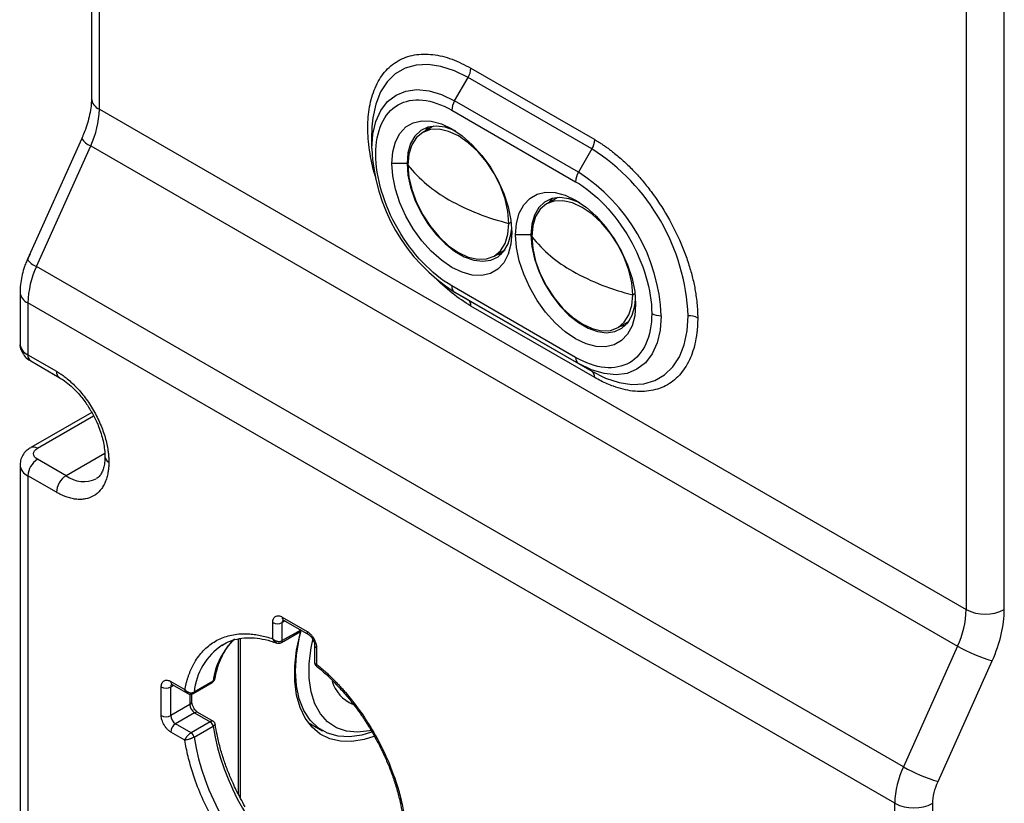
# Model space of a CAD drawing. Header units: millimetres. Extents: x 16 to 683, y 16 to 524.
# Tile 32 of 39: x 558 to 624, y 362 to 415. Entities that reach past the tile are written whole.
import ezdxf

# ---------------------------------------------------------------- set-up
doc = ezdxf.new("R2010")
doc.units = ezdxf.units.MM
doc.header["$LTSCALE"] = 2.5

msp = doc.modelspace()

# ---------------------------------------------------------------- linework, layer by layer
for p, q in [((562.817459, 457.11696), (562.817459, 409.665914)), ((563.349992, 408.923724), (563.349992, 456.374771)), ((621.847007, 422.605163), (621.847007, 375.154116)), ((624.418305, 375.154116), (624.418305, 422.605163)), ((588.420141, 411.700623), (596.776858, 406.876393)), ((587.322771, 409.492448), (588.231862, 411.067039)), ((596.588579, 406.24281), (588.231862, 411.067039)), ((595.679488, 404.668218), (587.322771, 409.492448)), ((563.349992, 408.923724), (621.847007, 375.154116)), ((587.134493, 408.858864), (595.491209, 404.034635)), ((581.74563, 407.742516), (581.734768, 407.315127)), ((581.734768, 406.265513), (581.734768, 407.315127)), ((585.818399, 407.734578), (585.175574, 407.363484)), ((585.916818, 407.786931), (585.818399, 407.734578)), ((562.163296, 406.960668), (558.504648, 398.814833)), ((559.110077, 398.313474), (562.768724, 406.459309)), ((562.768724, 406.459309), (621.26574, 372.689701)), ((596.588579, 406.24281), (595.679488, 404.668218)), ((584.180023, 405.307398), (584.113218, 405.268833)), ((584.113218, 405.268833), (583.084699, 405.268833)), ((594.175115, 402.910349), (593.532291, 402.539254)), ((594.273534, 402.962701), (594.175115, 402.910349)), ((590.991439, 401.223901), (591.139848, 401.309577)), ((592.469935, 400.444603), (591.441416, 400.444603)), ((592.536739, 400.483168), (592.469935, 400.444603)), ((589.993365, 399.017922), (590.636189, 399.389017)), ((590.160939, 399.114661), (590.50432, 399.17206)), ((617.607092, 364.543866), (559.110077, 398.313474)), ((595.491209, 392.178779), (587.134493, 397.003009)), ((557.996276, 396.591248), (557.996276, 393.09319)), ((587.322771, 396.586808), (595.679488, 391.762578)), ((588.231862, 396.06183), (587.322771, 396.586808)), ((588.231862, 396.06183), (596.588579, 391.2376)), ((599.348155, 396.399672), (599.496565, 396.485347)), ((617.025825, 362.079451), (558.528809, 395.849059)), ((558.528809, 395.849059), (558.528809, 392.351001)), ((596.776858, 390.821399), (588.420141, 395.645629)), ((598.350081, 394.193692), (598.992906, 394.564787)), ((598.517656, 394.290431), (598.861036, 394.34783)), ((558.528809, 392.351001), (560.457282, 391.237717)), ((558.717125, 391.934778), (560.645598, 390.821495)), ((595.679488, 391.762578), (596.588579, 391.2376)), ((596.588579, 391.2376), (597.458435, 390.802989)), ((562.838328, 388.465314), (558.717125, 386.086194)), ((559.171634, 386.041186), (562.959543, 388.2279)), ((563.716841, 385.696322), (561.100107, 384.185713)), ((557.996276, 384.927782), (557.996276, 330.36801)), ((561.100107, 384.185713), (559.171634, 385.298997)), ((558.528809, 384.185593), (558.528809, 329.62582)), ((560.457282, 383.072309), (558.528809, 384.185593)), ((575.049395, 373.180689), (575.049395, 374.277307)), ((575.692219, 374.648522), (577.363563, 373.683676)), ((575.880566, 374.386037), (575.692219, 374.277307)), ((575.692219, 373.058053), (575.692219, 374.277307)), ((575.786377, 374.440411), (577.45772, 373.475565)), ((575.635724, 372.933186), (576.921373, 373.675375)), ((576.936585, 373.77641), (575.692219, 373.058053)), ((576.921229, 373.675292), (576.999507, 373.740086)), ((571.646682, 372.76318), (571.736082, 372.816627)), ((572.735227, 362.696501), (572.735227, 373.180468)), ((572.86836, 362.445797), (572.86836, 373.205291)), ((577.873254, 372.755819), (577.873254, 371.534718)), ((578.006387, 372.570272), (578.006387, 371.473654)), ((621.26574, 372.689701), (617.607092, 364.543866)), ((619.945882, 363.5581), (623.60453, 371.703934)), ((568.171174, 370.305304), (569.120822, 369.757084)), ((568.265332, 370.097192), (569.32278, 369.486741)), ((569.684787, 369.496666), (570.970435, 370.238855)), ((571.023716, 370.325088), (569.738067, 369.582899)), ((567.52835, 368.004083), (567.52835, 369.934089)), ((568.171174, 369.934089), (568.359521, 370.042819)), ((568.171174, 368.004083), (568.171174, 369.934089)), ((569.456823, 369.45016), (569.456823, 368.746272)), ((569.589956, 368.931819), (569.589956, 369.461466)), ((569.456823, 368.746272), (568.171174, 368.004083)), ((569.778235, 368.18957), (568.492587, 367.447381)), ((569.778235, 368.18957), (570.834083, 367.580042)), ((571.062937, 367.601622), (570.005489, 368.212074)), ((569.548434, 366.837853), (568.492587, 367.447381)), ((570.834083, 367.580042), (569.548434, 366.837853)), ((577.44229, 367.534385), (578.418837, 366.970636)), ((569.120822, 366.342459), (568.171174, 366.890679)), ((569.738067, 366.546177), (571.023716, 367.288366)), ((617.025825, 358.581393), (617.025825, 362.079451)), ((619.597122, 358.581393), (619.597122, 362.079451))]:
    msp.add_line(p, q)
at = {"flags": 128}
for points in [[(588.231862, 411.067039), (587.307229, 411.524453), (586.401419, 411.819823), (585.532872, 411.947138), (584.719268, 411.903805), (583.97717, 411.690706), (583.321686, 411.31218), (582.766159, 410.775933), (582.321898, 410.092879), (581.997946, 409.276926), (581.800899, 408.344683), (581.74563, 407.742516)], [(581.734768, 406.265513), (581.803566, 407.235241), (582.008264, 408.101658), (582.343824, 408.843432), (582.801982, 409.442297), (583.371456, 409.883506), (584.038225, 410.156197), (584.785871, 410.253654), (585.595983, 410.173478), (586.448615, 409.917643), (587.322771, 409.492448)], [(583.084699, 405.268833), (583.146225, 406.045389), (583.328932, 406.727315), (583.627269, 407.29389), (584.032171, 407.727898), (584.531336, 408.016154), (585.109596, 408.149897), (585.749382, 408.125065), (586.431253, 407.942413), (587.134493, 407.607489), (587.837732, 407.13047), (588.519603, 406.52585), (589.159389, 405.812001), (589.73765, 405.010613), (590.236814, 404.146034), (590.641717, 403.244535), (590.940054, 402.333508), (591.12276, 401.440633), (591.184286, 400.593041)], [(587.400972, 407.443518), (587.322534, 407.481422), (586.681207, 407.713213), (586.072829, 407.79226), (585.518117, 407.71587), (585.035961, 407.486644), (584.642781, 407.112389), (584.351965, 406.60585), (584.173417, 405.984275), (584.113218, 405.268833)], [(590.991439, 401.223901), (590.925975, 402.029226), (590.732099, 402.879185), (590.417261, 403.741115), (589.993561, 404.581894), (589.47728, 405.369209), (588.88826, 406.072806), (588.249136, 406.665646), (587.58447, 407.124945), (586.919803, 407.433053), (586.280679, 407.578131), (585.691659, 407.554602), (585.175379, 407.363371), (584.751678, 407.011786), (584.436841, 406.51336), (584.242965, 405.887245), (584.177501, 405.157504)], [(585.564574, 407.728878), (585.41417, 407.557703), (585.343149, 407.460223)], [(591.184286, 400.593041), (591.12276, 399.816484), (590.940054, 399.134558), (590.641717, 398.567983), (590.236814, 398.133975), (589.73765, 397.845719), (589.159389, 397.711976), (588.519603, 397.736808), (587.837732, 397.919461), (587.134493, 398.254385), (586.431253, 398.731403), (585.749382, 399.336023), (585.109596, 400.049872), (584.531336, 400.851261), (584.032171, 401.715839), (583.627269, 402.617338), (583.328932, 403.528365), (583.146225, 404.42124), (583.084699, 405.268833)], [(584.113218, 405.268833), (584.173417, 404.483885), (584.351965, 403.656164), (584.642781, 402.813856), (585.035961, 401.985645), (585.518117, 401.199734), (586.072829, 400.482887), (586.681207, 399.859515), (587.322534, 399.350846), (587.97497, 398.974203), (588.616297, 398.742411), (589.224675, 398.663364), (589.779387, 398.739755), (590.261543, 398.96898), (590.654724, 399.343235), (590.945539, 399.849775), (591.124087, 400.471349), (591.175552, 400.905045)], [(584.177501, 405.157504), (584.242965, 404.35218), (584.436841, 403.502221), (584.751678, 402.640291), (585.175379, 401.799512), (585.691659, 401.012196), (586.280679, 400.308599), (586.919803, 399.71576), (587.58447, 399.256461), (588.249136, 398.948352), (588.88826, 398.803275), (589.47728, 398.826804), (589.993561, 399.018035), (590.417261, 399.369619), (590.732099, 399.868046), (590.925975, 400.49416), (590.991439, 401.223901)], [(591.441416, 400.444603), (591.502941, 401.22116), (591.685648, 401.903085), (591.983985, 402.46966), (592.388887, 402.903669), (592.888052, 403.191924), (593.466312, 403.325668), (594.106098, 403.300836), (594.78797, 403.118183), (595.491209, 402.783259), (596.194448, 402.30624), (596.87632, 401.701621), (597.516106, 400.987772), (598.094366, 400.186383), (598.593531, 399.321804), (598.998433, 398.420306), (599.29677, 397.509278), (599.479477, 396.616404), (599.541002, 395.768811)], [(595.757689, 402.619288), (595.679251, 402.657192), (595.037924, 402.888984), (594.429545, 402.96803), (593.874833, 402.89164), (593.392677, 402.662415), (592.999497, 402.28816), (592.708681, 401.78162), (592.530134, 401.160045), (592.469935, 400.444603)], [(599.348155, 396.399672), (599.282691, 397.204996), (599.088815, 398.054955), (598.773977, 398.916885), (598.350277, 399.757664), (597.833997, 400.54498), (597.244977, 401.248577), (596.605853, 401.841416), (595.941186, 402.300715), (595.276519, 402.608824), (594.637396, 402.753901), (594.048376, 402.730372), (593.532095, 402.539141), (593.108395, 402.187556), (592.793557, 401.68913), (592.599681, 401.063015), (592.534217, 400.333274)], [(593.92129, 402.904648), (593.770886, 402.733473), (593.699866, 402.635993)], [(599.541002, 395.768811), (599.479477, 394.992254), (599.29677, 394.310328), (598.998433, 393.743754), (598.593531, 393.309745), (598.094366, 393.02149), (597.516106, 392.887746), (596.87632, 392.912578), (596.194448, 393.095231), (595.491209, 393.430155), (594.78797, 393.907174), (594.106098, 394.511793), (593.466312, 395.225642), (592.888052, 396.027031), (592.388887, 396.891609), (591.983985, 397.793108), (591.685648, 398.704135), (591.502941, 399.59701), (591.441416, 400.444603)], [(592.469935, 400.444603), (592.530134, 399.659656), (592.708681, 398.831934), (592.999497, 397.989626), (593.392677, 397.161415), (593.874833, 396.375504), (594.429545, 395.658657), (595.037924, 395.035285), (595.679251, 394.526616), (596.331686, 394.149973), (596.973013, 393.918181), (597.581392, 393.839135), (598.136104, 393.915525), (598.61826, 394.14475), (599.01144, 394.519005), (599.302256, 395.025545), (599.480803, 395.64712), (599.532269, 396.080815)], [(592.534217, 400.333274), (592.599681, 399.52795), (592.793557, 398.677991), (593.108395, 397.816061), (593.532095, 396.975282), (594.048376, 396.187967), (594.637396, 395.48437), (595.276519, 394.89153), (595.941186, 394.432231), (596.605853, 394.124122), (597.244977, 393.979045), (597.833997, 394.002574), (598.350277, 394.193805), (598.773977, 394.54539), (599.088815, 395.043816), (599.282691, 395.669931), (599.348155, 396.399672)], [(590.636189, 399.389017), (590.636385, 399.38913), (590.730743, 399.448064)], [(601.267491, 394.989512), (601.198694, 394.019785), (600.993995, 393.153367), (600.658435, 392.411594), (600.200278, 391.812729), (599.630803, 391.371519), (598.964034, 391.098829), (598.216388, 391.001372), (597.406276, 391.081548), (596.553644, 391.337383), (595.679488, 391.762578)], [(597.458435, 390.802989), (597.513212, 390.780187), (598.419022, 390.484816), (599.287569, 390.357502), (600.101173, 390.400835), (600.843271, 390.613933), (601.498755, 390.992459), (602.054282, 391.528707), (602.498544, 392.21176), (602.822495, 393.027714), (603.019542, 393.959957), (603.085673, 394.989512)], [(598.992906, 394.564787), (598.993101, 394.5649), (599.087459, 394.623835)], [(581.872008, 366.590771), (581.221815, 366.384363), (580.395115, 366.246399), (579.616122, 366.262806), (578.899347, 366.433279), (578.258143, 366.754642), (577.704453, 367.220908), (577.248592, 367.823391), (576.899052, 368.55087), (576.662343, 369.389791), (576.542877, 370.324529), (576.542877, 371.337669), (576.662343, 372.410339), (576.899052, 373.522558), (576.952235, 373.719729)], [(581.711258, 366.879104), (581.070855, 366.684745), (580.237292, 366.562558), (579.45646, 366.604146), (578.744253, 366.808661), (578.115171, 367.17194), (577.58202, 367.686588), (577.155654, 368.342129), (576.844751, 369.125216), (576.655641, 370.019909), (576.592173, 371.007995), (576.655641, 372.069358), (576.844751, 373.182393), (576.978296, 373.725337)], [(581.679044, 367.004332), (581.572264, 366.979428), (580.767347, 366.879557), (580.018504, 366.946515), (579.342462, 367.178806), (578.754324, 367.571242), (578.267227, 368.115056), (577.892052, 368.7981), (577.63718, 369.605117), (577.508305, 370.518078), (577.508305, 371.51659), (577.63718, 372.578347), (577.774409, 373.232311)]]:
    msp.add_lwpolyline(points, dxfattribs=at)
for centre, radius, start, end in [((587.109264, 411.745403), 1.311642, 328.8562722, 358.04350136), ((563.727381, 409.756652), 0.914435, 185.69479925, 245.62534171), ((588.44537, 408.814084), 1.311642, 148.8562722, 178.04350136), ((557.200221, 409.073477), 6.151594, 334.85200218, 358.60506954), ((563.075895, 407.44647), 1.033847, 208.02762337, 252.71567398), ((595.46598, 406.921173), 1.311642, 328.8562722, 358.04350136), ((593.780428, 406.767608), 12.05612, 182.38685612, 237.61314402), ((589.034361, 394.379181), 14.064562, 2.48712819, 57.51287196), ((591.390993, 410.88317), 9.209654, 218.44057371, 241.11076926), ((596.802086, 403.989854), 1.311642, 148.8562722, 178.04350136), ((589.221831, 394.487418), 12.05612, 2.38685612, 57.61314402), ((594.752482, 416.70607), 15.932451, 240.64318098, 256.34577895), ((599.74771, 406.05894), 9.209654, 218.44057371, 241.11076926), ((559.417247, 399.300635), 1.033847, 208.02762337, 252.71567398), ((564.67858, 395.699306), 6.151594, 154.85200218, 178.60506954), ((603.109198, 411.88184), 15.932451, 240.64318098, 256.34577895), ((587.589638, 396.958218), 0.457344, 174.37962104, 234.30196147), ((558.865594, 396.652804), 0.871453, 184.01228275, 247.26538933), ((587.964996, 395.69042), 0.457344, 354.37962104, 54.30196147), ((601.2413, 396.300981), 1.31173, 241.95976088, 271.14409675), ((603.111864, 393.678044), 1.31173, 61.95976088, 91.14409675), ((558.906198, 393.183929), 0.914435, 185.69479925, 245.62534171), ((558.974265, 392.301831), 0.448162, 173.70115248, 234.98666713), ((595.946354, 392.133988), 0.457344, 174.37962104, 234.30196147), ((560.887323, 391.182092), 0.433624, 172.6297661, 237.09428855), ((596.321713, 390.86619), 0.457344, 354.37962104, 54.30196147), ((558.905193, 385.66906), 0.457677, 54.39755028, 114.13364748), ((564.16017, 385.514763), 0.434309, 183.30869302, 247.33558223), ((558.8654, 384.989133), 0.871189, 183.94706193, 247.27193211), ((559.92446, 384.122083), 1.397095, 122.60547834, 177.39452151), ((561.852933, 383.008799), 1.397095, 122.60547834, 177.39452151), ((562.298481, 385.85859), 2.057818, 234.38387864, 294.29040442), ((615.697236, 375.303869), 6.151594, 334.85200218, 358.60506954), ((623.132656, 377.635409), 2.794585, 242.60967224, 297.39032776), ((575.370807, 374.89763), 0.698646, 242.60967224, 297.39032776), ((575.90844, 374.620993), 0.217966, 172.74417042, 235.94364919), ((575.937917, 374.296399), 0.246439, 138.27459768, 184.44330855), ((576.859262, 373.772731), 0.115482, 302.53689602, 351.24680708), ((577.579641, 373.656113), 0.217829, 172.73062252, 236.07871128), ((574.122078, 369.114736), 4.408938, 124.15611636, 173.90456165), ((575.738598, 369.709803), 4.75486, 133.51242766, 172.56500398), ((575.559524, 373.042903), 0.133557, 304.64972415, 6.51322332), ((578.090458, 372.771075), 0.217692, 183.8437203, 247.28228401), ((626.376728, 381.548486), 10.227428, 240.01763233, 254.27293284), ((568.387395, 370.277775), 0.217966, 172.74417045, 235.94364916), ((568.416872, 369.953181), 0.246439, 138.27459768, 184.44330855), ((570.907364, 370.337402), 0.117002, 302.62009109, 353.95877164), ((581.378488, 370.995177), 2.412141, 196.40968043, 247.11392083), ((567.849762, 370.554412), 0.698646, 242.60967224, 297.39032776), ((569.621744, 369.595201), 0.116972, 302.55593277, 353.96268294), ((569.362476, 368.954504), 0.228609, 294.37465829, 354.30520075), ((570.154649, 368.778027), 0.698548, 182.60547849, 237.39452166), ((569.911381, 368.003715), 0.228626, 65.69288095, 125.61757748), ((567.849762, 368.624406), 0.698646, 242.60967224, 297.39032776), ((568.869, 368.035838), 0.698548, 182.60547849, 237.39452166), ((568.869, 366.858924), 0.698548, 122.60547834, 177.39452151), ((570.602225, 367.221817), 0.426712, 8.97232496, 57.08742161), ((569.316576, 366.479628), 0.426712, 8.97232496, 57.08742161), ((587.267803, 369.973825), 16.46457, 189.38718639, 230.61281375), ((585.982191, 369.231657), 16.46461, 189.38723882, 230.61276132), ((623.175596, 361.929698), 6.151594, 154.85200218, 178.60506954), ((622.71808, 373.402652), 10.227428, 240.01763233, 254.27293284), ((618.311473, 364.560743), 2.794585, 242.60967224, 297.39032776)]:
    msp.add_arc(centre, radius, start, end)
for points, knots in [([(582.037936, 404.196353), (582.010357, 404.280799), (581.793596, 404.944518), (581.554811, 406.141679), (581.427993, 407.70871), (581.549078, 409.13812), (581.920945, 410.41924), (582.566579, 411.485285), (583.46938, 412.247867), (584.399319, 412.582676), (585.216846, 412.66268), (586.052462, 412.617666), (587.122883, 412.370198), (587.996187, 411.919445), (588.420141, 411.700623)], [0, 0, 0, 0, 0.014308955, 0.112462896, 0.205069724, 0.297676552, 0.395830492, 0.49806508, 0.602469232, 0.706873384, 0.758043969, 0.809239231, 0.907393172, 1, 1, 1, 1]), ([(562.812228, 409.660661), (562.811092, 409.533782), (562.808483, 409.242334), (562.733286, 408.720777), (562.601342, 408.144674), (562.431121, 407.61749), (562.282006, 407.224617), (562.188982, 407.024229), (562.159879, 406.961536)], [0, 0, 0, 0, 0.166999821, 0.383609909, 0.593006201, 0.790756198, 0.934535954, 1, 1, 1, 1]), ([(587.134493, 397.003009), (585.773053, 397.788951), (584.467273, 399.167341), (582.541907, 402.502173), (582.001035, 404.322279), (582.001035, 407.466559), (582.541907, 408.662187), (584.467273, 409.774039), (585.773053, 409.644806), (587.134493, 408.858864)], [0, 0, 0, 0, 0.25, 0.25, 0.5, 0.5, 0.75, 0.75, 1, 1, 1, 1]), ([(596.776858, 406.876393), (596.84762, 406.834828), (596.98902, 406.751771), (597.200801, 406.617925), (597.41201, 406.477488), (597.622645, 406.329789), (597.83271, 406.175001), (598.193646, 405.896044), (598.700821, 405.465433), (599.348456, 404.836412), (599.980103, 404.139776), (600.797569, 403.116413), (601.727563, 401.707807), (602.482394, 400.19823), (602.959953, 398.978576), (603.247435, 398.083344), (603.468394, 397.207788), (603.604111, 396.46435), (603.68088, 395.840805), (603.721082, 395.329771), (603.726024, 395.000569), (603.728498, 394.8358)], [0, 0, 0, 0, 0.019453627, 0.038872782, 0.058275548, 0.077680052, 0.097104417, 0.116566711, 0.178314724, 0.240093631, 0.304415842, 0.368769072, 0.500006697, 0.631244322, 0.695566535, 0.759919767, 0.821667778, 0.883446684, 0.922315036, 0.961117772, 1, 1, 1, 1]), ([(595.491209, 404.034635), (596.852648, 403.248693), (598.158429, 401.870302), (600.083795, 398.535471), (600.624667, 396.715364), (600.624667, 395.143225)], [0, 0, 0, 0, 0.5, 0.5, 1, 1, 1, 1]), ([(558.675086, 399.137667), (558.586488, 398.969142), (558.444723, 398.699486), (558.27603, 398.242599), (558.134508, 397.777281), (558.033724, 397.222213), (557.985787, 396.82284), (557.998875, 396.612378), (558.00014, 396.592034)], [0, 0, 0, 0, 0.207194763, 0.331529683, 0.537429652, 0.749145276, 0.975751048, 1, 1, 1, 1]), ([(588.420141, 395.645629), (587.994848, 395.91341), (587.136595, 396.4538), (586.322885, 397.242233), (585.912396, 397.639971)], [0, 0, 0, 0, 0.495533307, 1, 1, 1, 1]), ([(600.624667, 395.143225), (600.624667, 393.571085), (600.083795, 392.375456), (598.158429, 391.263605), (596.852648, 391.392837), (595.491209, 392.178779)], [0, 0, 0, 0, 0.5, 0.5, 1, 1, 1, 1]), ([(603.728498, 394.8358), (603.727879, 394.754443), (603.726642, 394.591874), (603.716607, 394.35311), (603.700579, 394.118467), (603.677975, 393.888283), (603.648947, 393.662464), (603.587815, 393.280959), (603.468462, 392.764193), (603.247508, 392.143882), (602.960008, 391.580451), (602.482465, 390.91215), (601.727564, 390.274022), (600.797657, 389.939195), (599.980203, 389.859633), (599.348669, 389.892237), (598.700918, 390.011021), (598.124964, 390.186791), (597.623366, 390.387707), (597.200919, 390.585157), (596.918308, 390.742598), (596.776858, 390.821399)], [0, 0, 0, 0, 0.019453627, 0.038872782, 0.058275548, 0.077680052, 0.097104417, 0.116566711, 0.178314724, 0.240093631, 0.304415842, 0.368769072, 0.500006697, 0.631244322, 0.695566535, 0.759919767, 0.821667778, 0.883446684, 0.922315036, 0.961117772, 1, 1, 1, 1]), ([(557.997886, 393.093222), (557.997351, 393.089909), (557.97392, 392.944876), (558.06093, 392.654478), (558.264996, 392.291357), (558.50513, 392.056989), (558.676334, 391.966126), (558.722904, 391.94141)], [0, 0, 0, 0, 0.007033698, 0.307964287, 0.597097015, 0.890405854, 1, 1, 1, 1]), ([(560.457282, 391.237717), (560.500451, 391.212273), (560.586712, 391.161429), (560.715872, 391.078378), (560.844626, 390.990491), (560.972975, 390.897271), (561.170803, 390.745108), (561.435762, 390.52014), (561.76512, 390.200257), (562.086395, 389.84593), (562.502154, 389.325462), (562.975161, 388.609026), (563.359043, 387.841306), (563.60193, 387.221003), (563.748132, 386.765732), (563.860523, 386.320397), (563.929544, 385.942308), (563.968602, 385.625156), (563.989045, 385.36525), (563.991558, 385.197807), (563.992816, 385.113993)], [0, 0, 0, 0, 0.023334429, 0.046626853, 0.069908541, 0.093210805, 0.116564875, 0.178298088, 0.240092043, 0.304399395, 0.368767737, 0.500005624, 0.631243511, 0.695550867, 0.759919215, 0.821652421, 0.883446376, 0.922308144, 0.961110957, 1, 1, 1, 1]), ([(560.647017, 390.81188), (560.731589, 390.764011), (560.954757, 390.637693), (561.340445, 390.335117), (561.743914, 389.955397), (562.09045, 389.563287), (562.447518, 389.107187), (562.669973, 388.746699), (562.812993, 388.514936)], [0, 0, 0, 0, 0.1118090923, 0.295040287, 0.4913062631, 0.6365080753, 0.7663057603, 1, 1, 1, 1]), ([(562.812993, 388.514936), (562.939381, 388.281021), (563.117149, 387.952017), (563.325114, 387.453716), (563.47488, 387.032307), (563.607667, 386.543151), (563.692644, 386.06098), (563.73011, 385.701977), (563.723181, 385.525695), (563.721743, 385.489105)], [0, 0, 0, 0, 0.228186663, 0.320948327, 0.472998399, 0.627910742, 0.79067704, 0.956552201, 1, 1, 1, 1]), ([(558.720209, 386.082542), (558.63708, 386.031385), (558.44876, 385.915493), (558.216535, 385.656802), (558.032829, 385.3179), (558.009869, 385.060217), (557.998312, 384.930508)], [0, 0, 0, 0, 0.20396727, 0.462066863, 0.729221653, 1, 1, 1, 1]), ([(559.171634, 385.298997), (559.001151, 385.397415), (558.905367, 385.530908), (558.905367, 385.809275), (559.001151, 385.942769), (559.171634, 386.041186)], [0, 0, 0, 0, 0.5, 0.5, 1, 1, 1, 1]), ([(563.721743, 385.489105), (563.720953, 385.381258), (563.719087, 385.126813), (563.65886, 384.787758), (563.558468, 384.473493), (563.421663, 384.230512), (563.286252, 384.070283), (563.18276, 384.014949), (563.139916, 383.992041)], [0, 0, 0, 0, 0.127616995, 0.301087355, 0.477099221, 0.659593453, 0.859076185, 1, 1, 1, 1]), ([(563.992816, 385.113993), (563.992363, 385.064404), (563.991457, 384.965316), (563.984106, 384.820411), (563.972364, 384.67851), (563.955802, 384.539858), (563.92293, 384.33039), (563.86057, 384.060424), (563.748211, 383.744957), (563.601982, 383.458377), (563.359114, 383.118479), (562.975161, 382.793919), (562.502242, 382.623637), (562.086496, 382.583165), (561.765331, 382.599741), (561.435867, 382.660151), (561.142954, 382.749543), (560.887833, 382.851719), (560.672981, 382.952143), (560.529235, 383.032224), (560.457282, 383.072309)], [0, 0, 0, 0, 0.023334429, 0.046626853, 0.069908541, 0.093210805, 0.116564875, 0.178298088, 0.240092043, 0.304399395, 0.368767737, 0.500005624, 0.631243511, 0.695550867, 0.759919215, 0.821652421, 0.883446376, 0.922308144, 0.961110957, 1, 1, 1, 1]), ([(575.049395, 374.277307), (575.049931, 374.300398), (575.051, 374.34639), (575.059801, 374.410529), (575.073907, 374.470406), (575.10124, 374.546508), (575.15093, 374.629219), (575.234518, 374.698755), (575.336634, 374.736576), (575.450925, 374.738212), (575.570986, 374.711093), (575.651789, 374.669389), (575.692219, 374.648522)], [0, 0, 0, 0, 0.060258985, 0.120020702, 0.179824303, 0.240207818, 0.369998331, 0.500130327, 0.629920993, 0.760053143, 0.879943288, 1, 1, 1, 1]), ([(575.72744, 374.466198), (575.728794, 374.465734), (575.731674, 374.464749), (575.762244, 374.457083), (575.785823, 374.440571), (575.78647, 374.440118)], [0, 0, 0, 0, 0.463068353, 0.985268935, 1, 1, 1, 1]), ([(569.120822, 369.757084), (569.135653, 369.830811), (569.165266, 369.978023), (569.217314, 370.192121), (569.274847, 370.400737), (569.338415, 370.603429), (569.40787, 370.800314), (569.483252, 370.99136), (569.56455, 371.176575), (569.651765, 371.355955), (569.744905, 371.529506), (569.982206, 371.931365), (570.423554, 372.492133), (571.167089, 373.058739), (572.02957, 373.419598), (572.797479, 373.530431), (573.397473, 373.524185), (573.797881, 373.488021), (574.206809, 373.418996), (574.623836, 373.319896), (574.907303, 373.227169), (575.049395, 373.180689)], [0, 0, 0, 0, 0.024577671, 0.049074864, 0.073511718, 0.097908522, 0.122285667, 0.146663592, 0.171062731, 0.19550347, 0.220006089, 0.244590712, 0.37228189, 0.500012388, 0.627703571, 0.755434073, 0.804504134, 0.853332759, 0.902082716, 0.950917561, 1, 1, 1, 1]), ([(577.363563, 373.683676), (577.383827, 373.671358), (577.424189, 373.646823), (577.484132, 373.602057), (577.543036, 373.551762), (577.622603, 373.474267), (577.71907, 373.361197), (577.821074, 373.205787), (577.904876, 373.039489), (577.963429, 372.873709), (577.999965, 372.713974), (578.004245, 372.618195), (578.006387, 372.570272)], [0, 0, 0, 0, 0.060258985, 0.120020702, 0.179824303, 0.240207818, 0.369998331, 0.500130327, 0.629920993, 0.760053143, 0.879943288, 1, 1, 1, 1]), ([(577.457813, 373.475272), (577.480454, 373.460861), (577.521166, 373.434946), (577.592954, 373.368717), (577.669798, 373.282464), (577.717918, 373.206346), (577.745899, 373.162084)], [0, 0, 0, 0, 0.257741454, 0.463474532, 0.688020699, 1, 1, 1, 1]), ([(571.167014, 370.511521), (571.180276, 370.598736), (571.231347, 370.934591), (571.391321, 371.456814), (571.644142, 372.075465), (571.978337, 372.611698), (572.234575, 372.95212), (572.397452, 373.08285), (572.406385, 373.090021)], [0, 0, 0, 0, 0.077175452, 0.297192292, 0.520365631, 0.748879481, 0.986225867, 1, 1, 1, 1]), ([(571.659181, 372.761112), (571.827428, 372.856895), (572.179611, 373.05739), (572.792153, 373.216108), (573.464978, 373.276424), (574.17727, 373.214533), (574.792064, 373.089398), (575.175725, 372.943903), (575.302482, 372.895833)], [0, 0, 0, 0, 0.174386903, 0.365033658, 0.55057539, 0.732226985, 0.911531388, 1, 1, 1, 1]), ([(575.049395, 373.180689), (575.065203, 373.166554), (575.095614, 373.13936), (575.146036, 373.105222), (575.195426, 373.077466), (575.242809, 373.055699), (575.286966, 373.039105), (575.327153, 373.026943), (575.393991, 373.01121), (575.487995, 373.002662), (575.602301, 373.015919), (575.662719, 373.044229), (575.692219, 373.058053)], [0, 0, 0, 0, 0.092574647, 0.178097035, 0.25656972, 0.327996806, 0.392384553, 0.44974235, 0.500084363, 0.675014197, 0.841317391, 1, 1, 1, 1]), ([(575.298475, 372.912255), (575.283894, 372.917318), (575.231509, 372.935506), (575.161785, 372.994502), (575.092935, 373.082251), (575.064639, 373.146223), (575.049395, 373.180689)], [0, 0, 0, 0, 0.135938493, 0.488377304, 0.724361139, 1, 1, 1, 1]), ([(575.297503, 372.910063), (575.348077, 372.896985), (575.428846, 372.876099), (575.546747, 372.891408), (575.605153, 372.918817), (575.635518, 372.933067)], [0, 0, 0, 0, 0.445724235, 0.711837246, 1, 1, 1, 1]), ([(577.745899, 373.162084), (577.775205, 373.105216), (577.816038, 373.025981), (577.851357, 372.914201), (577.868649, 372.834027), (577.874326, 372.775122), (577.873098, 372.757438), (577.873022, 372.756338)], [0, 0, 0, 0, 0.38060906, 0.530302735, 0.761631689, 0.985173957, 1, 1, 1, 1]), ([(577.873858, 371.572768), (577.873661, 371.571932), (577.868783, 371.551246), (577.890038, 371.524276), (577.937194, 371.491472), (577.982219, 371.479877), (578.006387, 371.473654)], [0, 0, 0, 0, 0.0170888, 0.4231351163, 0.6903614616, 1, 1, 1, 1]), ([(577.873254, 371.572624), (577.874726, 371.550997), (577.877646, 371.508086), (577.90061, 371.448577), (577.933296, 371.397154), (577.962493, 371.370896), (577.976568, 371.358238)], [0, 0, 0, 0, 0.263152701, 0.522140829, 0.769628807, 1, 1, 1, 1]), ([(578.006387, 371.473654), (577.994946, 371.454851), (577.97371, 371.419949), (577.962446, 371.378726), (577.973665, 371.366673), (577.979821, 371.36006)], [0, 0, 0, 0, 0.34514549, 0.640665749, 1, 1, 1, 1]), ([(578.006387, 371.473654), (578.077647, 371.41539), (578.219934, 371.299053), (578.431357, 371.116898), (578.640777, 370.929566), (578.848082, 370.736485), (579.053302, 370.53781), (579.256429, 370.333499), (579.457463, 370.123564), (579.656404, 369.908005), (579.853257, 369.68681), (580.319889, 369.143403), (581.026141, 368.22604), (581.888516, 366.869595), (582.632183, 365.444323), (583.112055, 364.280546), (583.406593, 363.417662), (583.575448, 362.857808), (583.720104, 362.302084), (583.842766, 361.749706), (583.904177, 361.386917), (583.93496, 361.205064)], [0, 0, 0, 0, 0.0245776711, 0.0490748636, 0.0735117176, 0.0979085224, 0.1222856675, 0.1466635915, 0.1710627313, 0.1955034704, 0.2200060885, 0.2445907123, 0.3722818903, 0.5000123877, 0.6277035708, 0.7554340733, 0.804504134, 0.8533327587, 0.902082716, 0.9509175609, 1, 1, 1, 1]), ([(577.97655, 371.356091), (577.988455, 371.347321), (578.254714, 371.151186), (578.758898, 370.691849), (579.462151, 369.997793), (580.086131, 369.287161), (580.606692, 368.62697), (581.068842, 367.982119), (581.457051, 367.391552), (581.697695, 366.983792), (581.796988, 366.815546)], [0, 0, 0, 0, 0.0082776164, 0.1851319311, 0.3576904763, 0.5193924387, 0.658370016, 0.7716053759, 0.9057620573, 1, 1, 1, 1]), ([(567.52835, 369.934089), (567.528887, 369.95718), (567.529955, 370.003171), (567.538756, 370.067311), (567.552862, 370.127187), (567.580195, 370.20329), (567.629885, 370.286001), (567.713473, 370.355536), (567.815589, 370.393357), (567.92988, 370.394994), (568.049941, 370.367875), (568.130745, 370.32617), (568.171174, 370.305304)], [0, 0, 0, 0, 0.0602589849, 0.1200207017, 0.1798243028, 0.2402078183, 0.3699983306, 0.5001303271, 0.629920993, 0.7600531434, 0.879943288, 1, 1, 1, 1]), ([(568.206395, 370.122979), (568.207749, 370.122516), (568.210629, 370.12153), (568.241199, 370.113865), (568.264778, 370.097353), (568.265425, 370.0969)], [0, 0, 0, 0, 0.463068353, 0.985268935, 1, 1, 1, 1]), ([(570.970641, 370.238975), (570.998172, 370.258148), (571.051126, 370.295028), (571.123349, 370.389497), (571.145645, 370.469902), (571.159605, 370.520248)], [0, 0, 0, 0, 0.288168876, 0.554285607, 1, 1, 1, 1]), ([(571.023716, 370.325088), (571.043153, 370.338137), (571.082736, 370.364711), (571.125346, 370.42131), (571.150872, 370.471739), (571.15507, 370.50504), (571.156104, 370.513247)], [0, 0, 0, 0, 0.288615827, 0.587732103, 0.898404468, 1, 1, 1, 1]), ([(569.120822, 369.757084), (569.135581, 369.740145), (569.163918, 369.707622), (569.211571, 369.666262), (569.25836, 369.632411), (569.303257, 369.60561), (569.344995, 369.584922), (569.382807, 369.569469), (569.446464, 369.548413), (569.53715, 369.533583), (569.648796, 369.541739), (569.708795, 369.569402), (569.738067, 369.582899)], [0, 0, 0, 0, 0.09388893, 0.18026489, 0.259145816, 0.330549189, 0.394492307, 0.450993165, 0.500072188, 0.675244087, 0.841556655, 1, 1, 1, 1]), ([(569.285758, 369.508163), (569.274579, 369.51555), (569.250096, 369.531728), (569.21413, 369.566498), (569.177857, 369.614357), (569.143949, 369.677709), (569.128819, 369.729635), (569.120822, 369.757084)], [0, 0, 0, 0, 0.144850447, 0.317235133, 0.517207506, 0.744792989, 1, 1, 1, 1]), ([(569.289845, 369.505754), (569.314448, 369.493141), (569.367367, 369.466011), (569.463755, 369.444876), (569.576167, 369.447542), (569.647703, 369.479907), (569.684931, 369.496749)], [0, 0, 0, 0, 0.203757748, 0.438257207, 0.707668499, 1, 1, 1, 1]), ([(569.717311, 368.525554), (569.688005, 368.582422), (569.647172, 368.661656), (569.611852, 368.773439), (569.594564, 368.853601), (569.588885, 368.912448), (569.590105, 368.93009), (569.590177, 368.931137)], [0, 0, 0, 0, 0.380884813, 0.530686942, 0.762183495, 0.985887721, 1, 1, 1, 1]), ([(570.005327, 368.212414), (569.982709, 368.226812), (569.942019, 368.252714), (569.870256, 368.318922), (569.793412, 368.405174), (569.745292, 368.481293), (569.717311, 368.525554)], [0, 0, 0, 0, 0.25755351, 0.463338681, 0.687941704, 1, 1, 1, 1]), ([(568.171174, 366.890679), (568.15091, 366.902997), (568.110548, 366.927531), (568.050605, 366.972298), (567.991701, 367.022592), (567.912134, 367.100088), (567.815667, 367.213157), (567.713663, 367.368568), (567.629861, 367.534865), (567.571308, 367.700646), (567.534772, 367.86038), (567.530491, 367.95616), (567.52835, 368.004083)], [0, 0, 0, 0, 0.060258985, 0.120020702, 0.179824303, 0.240207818, 0.369998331, 0.500130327, 0.629920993, 0.760053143, 0.879943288, 1, 1, 1, 1]), ([(571.030934, 367.619725), (571.019757, 367.624549), (570.997465, 367.634172), (570.949453, 367.629536), (570.895015, 367.612663), (570.854159, 367.59079), (570.834083, 367.580042)], [0, 0, 0, 0, 0.2577911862, 0.5141709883, 0.7612729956, 1, 1, 1, 1]), ([(571.164136, 367.4239), (571.160211, 367.442417), (571.15207, 367.480829), (571.123879, 367.534848), (571.08382, 367.584493), (571.048113, 367.608479), (571.030117, 367.620568)], [0, 0, 0, 0, 0.230343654, 0.477822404, 0.736820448, 1, 1, 1, 1]), ([(569.120822, 366.342459), (569.126396, 366.357494), (569.137121, 366.386421), (569.159542, 366.431701), (569.18418, 366.47451), (569.21017, 366.514218), (569.2362, 366.550179), (569.261286, 366.582099), (569.304732, 366.634195), (569.371054, 366.704451), (569.462573, 366.7836), (569.520265, 366.820054), (569.548434, 366.837853)], [0, 0, 0, 0, 0.092574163, 0.178096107, 0.256568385, 0.327995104, 0.392382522, 0.449740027, 0.500081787, 0.675012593, 0.841316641, 1, 1, 1, 1]), ([(571.161403, 367.421238), (571.162539, 367.419784), (571.168295, 367.41241), (571.154271, 367.389645), (571.126497, 367.358299), (571.082471, 367.32388), (571.043067, 367.300063), (571.023716, 367.288366)], [0, 0, 0, 0, 0.061019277, 0.309425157, 0.54820961, 0.778130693, 1, 1, 1, 1]), ([(573.187267, 361.84526), (572.981674, 362.217813), (572.693185, 362.740581), (572.324214, 363.532392), (572.03758, 364.20996), (571.742803, 365.01839), (571.488298, 365.858663), (571.288496, 366.671066), (571.20629, 367.187607), (571.168854, 367.422837)], [0, 0, 0, 0, 0.205104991, 0.287804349, 0.424513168, 0.565374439, 0.71529687, 0.870347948, 1, 1, 1, 1]), ([(581.796988, 366.815546), (582.002581, 366.442993), (582.29107, 365.920225), (582.660041, 365.128414), (582.946675, 364.450846), (583.241452, 363.642417), (583.495957, 362.802143), (583.695759, 361.98974), (583.777965, 361.473199), (583.815401, 361.23797)], [0, 0, 0, 0, 0.2051049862, 0.2878043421, 0.4245131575, 0.5653744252, 0.7152968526, 0.8703479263, 1, 1, 1, 1]), ([(569.738067, 366.546177), (569.724077, 366.538328), (569.695767, 366.522445), (569.647368, 366.498397), (569.594742, 366.474477), (569.538152, 366.451133), (569.478643, 366.428805), (569.409226, 366.405307), (569.323661, 366.379088), (569.217153, 366.35326), (569.155175, 366.346311), (569.120822, 366.342459)], [0, 0, 0, 0, 0.0784648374, 0.1587790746, 0.2410761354, 0.3254824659, 0.4121188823, 0.5011018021, 0.6269719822, 0.7932346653, 1, 1, 1, 1]), ([(575.049395, 356.073869), (574.978135, 356.132133), (574.835848, 356.248469), (574.624424, 356.430625), (574.415005, 356.617957), (574.207699, 356.811038), (574.002479, 357.009713), (573.799353, 357.214024), (573.598318, 357.423959), (573.399378, 357.639518), (573.202525, 357.860713), (572.735892, 358.40412), (572.029641, 359.321483), (571.167266, 360.677928), (570.423599, 362.1032), (569.943727, 363.266977), (569.649188, 364.129861), (569.480334, 364.689715), (569.335678, 365.245438), (569.213016, 365.797817), (569.151605, 366.160606), (569.120822, 366.342459)], [0, 0, 0, 0, 0.024577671, 0.049074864, 0.073511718, 0.097908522, 0.122285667, 0.146663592, 0.171062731, 0.19550347, 0.220006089, 0.244590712, 0.37228189, 0.500012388, 0.627703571, 0.755434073, 0.804504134, 0.853332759, 0.902082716, 0.950917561, 1, 1, 1, 1])]:
    msp.add_open_spline(points, degree=3, knots=knots)
for points in [[(623.60453, 371.703934), (624.134183, 372.883184), (624.418305, 374.087784), (624.418305, 375.154116)], [(619.597122, 362.079451), (619.597122, 362.53645), (619.718889, 363.052707), (619.945882, 363.5581)]]:
    msp.add_open_spline(points, degree=3)

doc.saveas('drawing.dxf')
